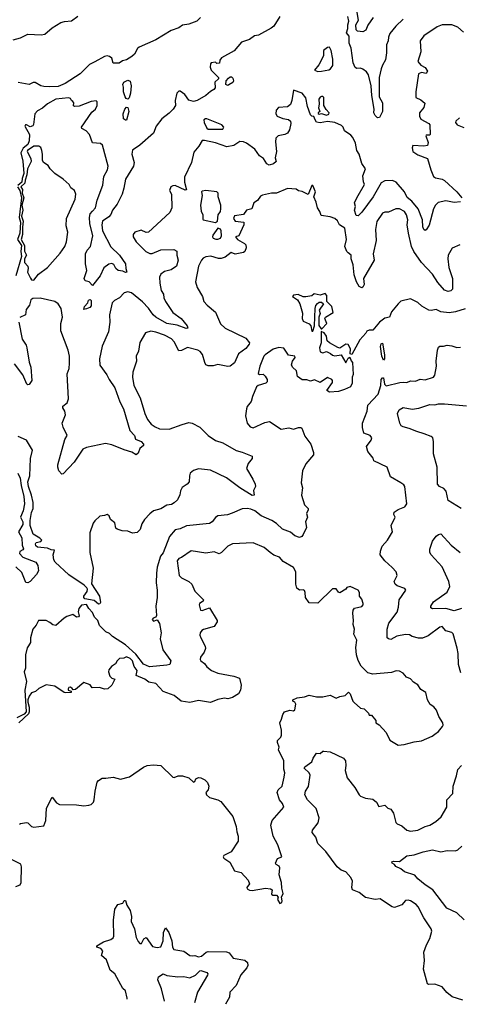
# Model space of a CAD drawing. Extents: x 1690054 to 1842981, y 782881 to 914114.
# Tile 24 of 256: x 1708048 to 1711656, y 790515 to 798598. Entities that reach past the tile are written whole.
import ezdxf

# ---------------------------------------------------------------- set-up
doc = ezdxf.new("R2010")
doc.units = 0

msp = doc.modelspace()

# ---------------------------------------------------------------- linework, layer by layer
at = {"layer": '0CON10XD'}
for points in [[(1707995, 798432.2), (1708055, 798449.2), (1708115, 798479.2), (1708225, 798473.3), (1708255, 798480), (1708315, 798530.8), (1708385, 798575.8), (1708415, 798584.2), (1708472.3, 798587.7), (1708525, 798628)], [(1709530.6, 798615), (1709501.8, 798585), (1709435, 798560.5), (1709385, 798552.5), (1709355, 798530.4), (1709290.9, 798509.1), (1709165, 798434), (1709028.1, 798371.9), (1709015, 798361.4), (1708989.7, 798315), (1708967.8, 798295), (1708925, 798268.5), (1708890.8, 798259.2), (1708865, 798240.2), (1708815, 798241.9), (1708803.2, 798283.2), (1708786.1, 798296.1), (1708765, 798300.8), (1708745, 798297.3), (1708663.3, 798253.3), (1708620.8, 798229.2), (1708545, 798154.2), (1708421.2, 798075), (1708365, 798050.9), (1708293.9, 798046.1), (1708245, 798049.8), (1708222.7, 798055), (1708175, 798083.4), (1708157.9, 798082.1), (1708125, 798066.6), (1708035, 798082.2)], [(1710181.9, 798625), (1710133.8, 798545), (1710112.4, 798527.6), (1710007.6, 798472.4), (1709976.2, 798465), (1709933.4, 798436.6), (1709868.8, 798415), (1709808.3, 798341.7), (1709703.6, 798286.4), (1709690, 798265), (1709688.3, 798241.7), (1709665, 798240), (1709655, 798250), (1709620, 798245), (1709613.3, 798235), (1709611.7, 798208.3)], [(1711196.3, 798603.7), (1711133.9, 798546.1), (1711085.8, 798485), (1711074.3, 798455), (1711072.5, 798425), (1711058.3, 798391.7), (1711059.3, 798325), (1711051.1, 798268.9), (1711025.1, 798224.9), (1711015, 798194.5), (1710999, 798125), (1710999.4, 797965), (1711025.2, 797915), (1711024.5, 797845.5), (1711000, 797795), (1710985, 797793.9), (1710965, 797811.9), (1710954.2, 797835), (1710955.9, 797865), (1710937, 797977), (1710931.5, 798055), (1710909.8, 798145), (1710895, 798170.2), (1710865, 798192.3), (1710845, 798199.5), (1710815, 798198.3), (1710802, 798205), (1710785.3, 798245), (1710767.4, 798365), (1710752.6, 798405), (1710752.8, 798462.8), (1710730.1, 798490.1), (1710742.3, 798525), (1710740.4, 798555), (1710750.3, 798585), (1710741.3, 798625)], [(1710949.1, 798615), (1710906.3, 798553.7), (1710887.9, 798512.1), (1710865, 798498.7), (1710820.8, 798505), (1710809.7, 798515), (1710806.2, 798555), (1710827.3, 798595), (1710814.5, 798675)], [(1711689.5, 798495), (1711645, 798537.5), (1711595, 798555.6), (1711515, 798555.6), (1711475, 798540), (1711363.8, 798466.2), (1711334.4, 798425), (1711338.9, 798335), (1711316, 798255), (1711341.4, 798225), (1711376.2, 798206.2), (1711395.2, 798175), (1711385, 798157.9), (1711345, 798163.6), (1711321.4, 798155), (1711298.9, 798005), (1711298.3, 797958.3), (1711341.1, 797941.1), (1711372.7, 797912.7), (1711365, 797876.7), (1711328.6, 797835), (1711328.6, 797805), (1711340.7, 797780.7), (1711405, 797746.7), (1711414.2, 797735), (1711416, 797655), (1711415, 797650), (1711385, 797650), (1711382.5, 797645), (1711400.7, 797590.7), (1711393.9, 797566.1), (1711365, 797560), (1711275, 797566.5), (1711267.8, 797545), (1711275, 797516.7), (1711315, 797490), (1711395, 797457.5), (1711420.9, 797365), (1711445, 797310), (1711459.5, 797299.5), (1711515, 797288.2), (1711535, 797276.9), (1711636.1, 797186.1), (1711677.1, 797135)], [(1710495, 798172.7), (1710525, 798174.6), (1710585, 798185.6), (1710600, 798195), (1710617.4, 798222.6), (1710617.5, 798275), (1710604.3, 798345), (1710591.7, 798371.7), (1710575, 798370), (1710542, 798345), (1710541.2, 798305), (1710531.1, 798278.9), (1710503.1, 798226.9), (1710467.5, 798185), (1710495, 798172.7)], [(1709611.7, 798208.3), (1709620, 798185), (1709680, 798125), (1709678.3, 798111.7), (1709650, 798085), (1709651.7, 798038.3), (1709642.5, 798025), (1709615, 798010), (1709575.3, 797974.7), (1709505, 797934.6), (1709475, 797926.7), (1709437, 797937), (1709403.3, 797985), (1709365, 798012.5), (1709355, 798012.5), (1709337.5, 797995), (1709322.9, 797935), (1709325.6, 797895), (1709306.7, 797865), (1709275, 797831.9), (1709214, 797785), (1709169.2, 797725), (1709145, 797666.7), (1709035, 797567.8), (1708975, 797528), (1708968.6, 797495), (1708986.2, 797425), (1708981.3, 797395), (1708915, 797289.4), (1708903.9, 797215), (1708888.8, 797165), (1708849.1, 797085), (1708810, 797035), (1708795, 796998.2), (1708780.4, 796979.6), (1708727.2, 796945), (1708720.7, 796915), (1708726.8, 796865), (1708794.7, 796734.6), (1708866.5, 796665), (1708917.5, 796595), (1708919.4, 796555), (1708928.1, 796525), (1708915, 796522.1), (1708895, 796534.7), (1708855, 796539), (1708837.8, 796555), (1708819.5, 796589.5), (1708804.4, 796595.6), (1708778.9, 796591.1), (1708738.9, 796561.1), (1708708.9, 796495), (1708645, 796417.5), (1708617.4, 796447.4), (1708584, 796455), (1708575.7, 796475), (1708599.7, 796540.3), (1708587.7, 796595), (1708588.5, 796675), (1708601.8, 796705), (1708627.9, 796735), (1708648.6, 796825), (1708623.5, 796925), (1708621.3, 796975), (1708627.2, 797005), (1708645, 797026.5), (1708669.7, 797055), (1708684.3, 797115.7), (1708730.2, 797239.8), (1708739.5, 797310.5), (1708768.9, 797365), (1708774.4, 797395.6), (1708727.3, 797567.3), (1708711.2, 797581.2), (1708645, 797586.2), (1708620, 797655), (1708594.2, 797685), (1708558.8, 797705), (1708554, 797715), (1708640.7, 797839.3), (1708669.2, 797865), (1708684, 797895), (1708683.3, 797925), (1708675, 797933.3), (1708635, 797925.6), (1708535, 797888.9), (1708497, 797887), (1708490.7, 797890.7), (1708492.5, 797915), (1708485, 797927.5), (1708473.6, 797933.6), (1708465, 797950), (1708447.7, 797957.7), (1708345.3, 797945.3), (1708275, 797906.5), (1708235, 797872.7), (1708195, 797851), (1708171.7, 797825), (1708161.4, 797738.6), (1708155, 797726.2), (1708135, 797719.4), (1708104.5, 797735.5), (1708095, 797734.7), (1708090, 797725), (1708129, 797655), (1708125.8, 797605), (1708115.4, 797574.6), (1708077.4, 797542.6), (1708058.6, 797505), (1708075, 797437.5), (1708082, 797335), (1708067.5, 797295), (1708064.7, 797265), (1708033.2, 797236.8)], [(1709755, 798057.5), (1709740, 798065), (1709743, 798097), (1709760.7, 798119.3), (1709775, 798130), (1709785, 798130), (1709797, 798117), (1709803.3, 798095), (1709797.7, 798082.3), (1709765, 798062.5), (1709755, 798057.5)], [(1708935, 797945.7), (1708922, 797952), (1708914.4, 797965), (1708900.6, 798005), (1708900.7, 798045), (1708893.8, 798065), (1708902.4, 798085), (1708935, 798101.1), (1708953.9, 798093.9), (1708962.6, 798055), (1708957.8, 797995), (1708945, 797955.8), (1708935, 797945.7)], [(1711665, 797102), (1711615, 797097.1), (1711545, 797111.8), (1711482.6, 797097.4), (1711460.8, 797075), (1711445, 797046.7), (1711408.3, 796911.7), (1711385, 796872), (1711375, 796868.8), (1711365, 796876.2), (1711357.6, 796897.6), (1711353.2, 796955), (1711316.9, 797046.9), (1711265, 797108.2), (1711229.1, 797139.1), (1711205, 797183.8), (1711136.4, 797265), (1711107.3, 797277.3), (1711045, 797276.6), (1711015, 797258.5), (1710949.7, 797145), (1710855, 797016.9), (1710825, 796989.2), (1710810, 796990), (1710795.3, 797035), (1710804.6, 797065), (1710796, 797095), (1710813.7, 797136.3), (1710877.1, 797245), (1710868.5, 797268.5), (1710864.6, 797315.4), (1710885.3, 797375), (1710856.9, 797416.9), (1710833.8, 797495), (1710815, 797523.3), (1710802.9, 797585), (1710781.7, 797631.7), (1710765, 797650), (1710714.6, 797684.6), (1710703.8, 797715), (1710689.3, 797729.3), (1710635, 797755.6), (1710575, 797763.3), (1710515, 797751.5), (1710485, 797757.5), (1710472, 797775), (1710463.3, 797803.3), (1710445, 797806.2), (1710435, 797816.2), (1710409.6, 797885), (1710395, 797956.9), (1710365, 797994), (1710295, 798020), (1710281.8, 797935), (1710269.2, 797900.8), (1710245, 797883.4), (1710172.3, 797877.7), (1710153.4, 797855), (1710150.5, 797825), (1710161.2, 797805), (1710207.7, 797787.7), (1710255, 797780), (1710270.8, 797765), (1710273.3, 797745), (1710262.7, 797695), (1710245, 797666.2), (1710225, 797655.3), (1710170, 797645), (1710150.5, 797625), (1710147.3, 797595), (1710156.3, 797516.3), (1710144.6, 797465), (1710152.2, 797435), (1710130.6, 797415), (1710095, 797405.4), (1710075, 797415.6), (1710049.2, 797459.2), (1710015, 797480), (1709976.4, 797536.4), (1709910, 797585), (1709885.4, 797595.4), (1709855, 797599.4), (1709805, 797565.6), (1709746.8, 797553.2), (1709655, 797588), (1709565, 797607.1), (1709545, 797605.8), (1709518.7, 797561.3), (1709478.3, 797511.7), (1709459.2, 797425), (1709400.8, 797305), (1709400.6, 797265), (1709417.1, 797202.9), (1709405, 797199.2), (1709325, 797235.9), (1709305, 797235.4), (1709289.5, 797225), (1709277.9, 797195), (1709294.4, 797165), (1709295.7, 797055), (1709278.8, 797015), (1709105, 796854.2), (1709085, 796850.8), (1709045, 796871.1), (1708992.2, 796855), (1708980.4, 796835), (1708978.5, 796815), (1709003.5, 796775)], [(1710565, 797813.8), (1710585, 797822.5), (1710586.7, 797835), (1710562, 797862), (1710543.3, 797895), (1710545, 797960), (1710537, 797967), (1710525, 797966.7), (1710515, 797963.3), (1710502.5, 797945), (1710506.7, 797905), (1710500, 797875), (1710510, 797845), (1710497.5, 797835), (1710498.3, 797828.3), (1710505, 797823.8), (1710525, 797827.5), (1710565, 797813.8)], [(1708915, 797772.5), (1708900, 797785), (1708896, 797825), (1708911.4, 797865), (1708925, 797879.2), (1708935, 797876.2), (1708943.4, 797845), (1708925, 797774.4), (1708915, 797772.5)], [(1709595, 797700), (1709715, 797700.8), (1709722.2, 797715), (1709707.5, 797735), (1709585, 797783.1), (1709573.8, 797785), (1709559.5, 797775), (1709560.6, 797755), (1709585, 797706.7), (1709595, 797700)], [(1711658.6, 797791.4), (1711627.1, 797765), (1711623.3, 797755), (1711638.5, 797735), (1711692.1, 797712.1)], [(1708165, 796460), (1708200.9, 796509.1), (1708276.3, 796563.7), (1708378.9, 796681.1), (1708418.1, 796735), (1708430.9, 796775), (1708443.3, 796855), (1708429.5, 796905), (1708431.4, 796965), (1708504.4, 797125), (1708509.4, 797165), (1708496.8, 797196.8), (1708468.3, 797218.3), (1708453.3, 797245), (1708405, 797288), (1708336.7, 797335), (1708297.5, 797375), (1708281.7, 797401.7), (1708242.5, 797425), (1708233.8, 797445), (1708236, 797495), (1708230, 797525), (1708220.3, 797550.3), (1708205, 797560.8), (1708165, 797560.6), (1708110.7, 797525), (1708109, 797515), (1708138.3, 797458.3), (1708141.6, 797435), (1708111.6, 797375), (1708106.6, 797325), (1708091.5, 797281.5), (1708090.3, 797255), (1708058.3, 797225), (1708071.5, 797205), (1708068.8, 797175), (1708080.6, 797135), (1708066.7, 797075), (1708072.8, 797035), (1708062.2, 796985), (1708076.3, 796945), (1708069.7, 796895), (1708071, 796835), (1708058.8, 796795), (1708087.3, 796745), (1708086.7, 796696.7), (1708105.1, 796665), (1708087.8, 796635), (1708086, 796606), (1708116, 796575), (1708118.6, 796555), (1708112.6, 796525), (1708136, 796476), (1708145, 796461.9), (1708165, 796460)], [(1710745, 796685.3), (1710732.6, 796695), (1710716.4, 796735), (1710729.6, 796795), (1710716.9, 796886.9), (1710673.7, 796913.7), (1710655, 796946.7), (1710635, 796966.7), (1710595, 796980), (1710521.2, 796991.2), (1710511.9, 797025), (1710491.2, 797055), (1710481.1, 797101.1), (1710460.6, 797145), (1710475.6, 797185), (1710455, 797237.5), (1710445, 797237.5), (1710415, 797163.3), (1710365, 797186.7), (1710335, 797192.5), (1710317, 797207), (1710245, 797213.3), (1710155, 797173.3), (1710113.6, 797173.6), (1710041.2, 797158.8), (1710025, 797150), (1709998.6, 797115), (1709970.8, 797095), (1709953.3, 797046.7), (1709910, 797035), (1709885, 797000), (1709812.1, 796987.9), (1709803.6, 796965), (1709815, 796945.6), (1709887.5, 796935), (1709887.5, 796915), (1709847.5, 796825), (1709820, 796815), (1709835, 796793.8), (1709892.3, 796762.3), (1709905, 796750), (1709906.4, 796726.4), (1709896.2, 796695), (1709885, 796686.7), (1709815, 796672.5), (1709783, 796687), (1709735, 796650), (1709701.7, 796638.3), (1709678.3, 796638.3), (1709616.7, 796656.7), (1709575, 796652.5), (1709555, 796640), (1709541.2, 796625), (1709516, 796575), (1709491.4, 796445), (1709505, 796400), (1709548.6, 796325), (1709559.2, 796285), (1709586.2, 796255), (1709655, 796198), (1709695, 796100.6), (1709735, 796067.1), (1709902.5, 795985), (1709933.8, 795945), (1709932.5, 795935), (1709905, 795900), (1709844.2, 795855), (1709809.5, 795780.5), (1709775, 795754.2), (1709755, 795750.8), (1709675, 795768.5), (1709635, 795755.7), (1709595, 795755.8), (1709575, 795764), (1709568.6, 795785), (1709549.4, 795849.4), (1709528.6, 795875), (1709510, 795885), (1709425, 795907.3), (1709375, 795881.4), (1709355, 795880.8), (1709314.6, 795954.6), (1709295, 795978.1), (1709235, 796009.4), (1709165, 796032.9), (1709125, 796040.8), (1709081.2, 796028.8), (1709035, 795947.5), (1709022.7, 795877.3), (1709004.2, 795835), (1709005.9, 795795.9), (1708976.4, 795703.6), (1708973.3, 795665), (1708984.4, 795595), (1709037.8, 795495), (1709073.6, 795365), (1709095.6, 795315), (1709127.4, 795277.4), (1709159.2, 795255), (1709195, 795239.6), (1709275, 795236.5), (1709382.5, 795275), (1709435, 795291.2), (1709463.3, 795285), (1709525, 795253.1), (1709595, 795184.4), (1709654.2, 795144.2), (1709714.6, 795124.6), (1709825, 795061.5), (1709875, 795049.1), (1709955.6, 795015.6), (1709955.8, 794995), (1709922.9, 794955), (1709909.5, 794915), (1709961.4, 794825), (1709980.8, 794785), (1709983.6, 794766.4), (1709966.4, 794733.6), (1709972.5, 794695), (1709955, 794691.9), (1709855, 794756), (1709746.2, 794836.2), (1709615, 794899.4), (1709515, 794911.4), (1709475, 794897.8), (1709448.1, 794875), (1709440.5, 794855), (1709440, 794805), (1709421.4, 794785), (1709380.8, 794759.2), (1709368.2, 794731.8), (1709361.3, 794698.7), (1709342.7, 794657.3), (1709315, 794630.8), (1709295, 794618), (1709255, 794614), (1709205, 794581.9), (1709145, 794565.7), (1709115, 794541.9), (1709072.9, 794495), (1709051.3, 794458.7), (1709036.4, 794413.6), (1709011.7, 794388.3), (1708975, 794383.8), (1708935, 794398.6), (1708888.1, 794401.9), (1708848.8, 794415), (1708836.7, 794425), (1708828.3, 794468.3), (1708792.5, 794495), (1708782.5, 794525), (1708766.4, 794536.4), (1708745, 794527.5), (1708705, 794523.3), (1708663.8, 794485), (1708650, 794465), (1708623.3, 794385), (1708624.5, 794225), (1708651.9, 794095), (1708635.9, 793965.9), (1708703.8, 793865), (1708710, 793815), (1708705, 793803.8), (1708695, 793801.2), (1708658.9, 793828.9), (1708582.5, 793845), (1708573.8, 793855), (1708574.8, 793865.2), (1708600.8, 793905), (1708603.1, 793923.1), (1708597.8, 793935), (1708576.7, 793956.7), (1708451, 794041), (1708340, 794145), (1708329.3, 794165), (1708323.5, 794205), (1708333.3, 794243.3), (1708305, 794245.5), (1708275, 794259.5), (1708195, 794267.5), (1708179.5, 794279.5), (1708176.5, 794295), (1708182.3, 794307.7), (1708222.5, 794315), (1708230, 794325), (1708213, 794343), (1708158.8, 794375), (1708134.5, 794445), (1708134, 794486), (1708145, 794552.5), (1708157.1, 794585), (1708159.6, 794635), (1708146, 794696), (1708120.9, 794765), (1708115.6, 794805), (1708132, 794855), (1708137.5, 794995), (1708153.3, 795065), (1708105, 795147.5), (1708035, 795177.5)], [(1708029.4, 797225), (1708047.9, 797195), (1708062.1, 797135), (1708044.8, 796975), (1708055.3, 796935.3), (1708048.6, 796845), (1708030.9, 796795), (1708061.7, 796745), (1708057.9, 796695), (1708063.3, 796655), (1708015.6, 796495)], [(1709655, 796933.3), (1709670, 796945), (1709677.5, 796995), (1709696.2, 797023.8), (1709700, 797045), (1709700, 797075), (1709676.7, 797145), (1709676.2, 797175), (1709665, 797185.6), (1709575, 797195.3), (1709545, 797190), (1709540, 797185), (1709544.8, 797155), (1709530.8, 797075), (1709536.8, 797026.8), (1709552.2, 796995), (1709550, 796960), (1709554, 796954), (1709655, 796933.3)], [(1711659.5, 796750.5), (1711597.6, 796722.4), (1711563.5, 796665), (1711560.8, 796635), (1711568.8, 796565), (1711600.6, 796475), (1711601.2, 796385), (1711585, 796372.5), (1711565, 796367.5), (1711535, 796379.2), (1711479.5, 796439.5), (1711435, 796508.6), (1711344.3, 796605), (1711282.9, 796695), (1711263.8, 796735), (1711238.2, 796845), (1711228.6, 796915), (1711233.3, 796955), (1711221.9, 796995), (1711205.6, 797025), (1711165, 797046.7), (1711135, 797046.7), (1711075, 797018.6), (1711045, 797017.5), (1711025, 797010), (1710978.3, 796941.7), (1710968, 796875), (1710974.4, 796785), (1710947.7, 796675), (1710956.4, 796625), (1710870.7, 796475), (1710875.8, 796424.2), (1710865, 796403.3), (1710855, 796397.5), (1710835, 796406.7), (1710811.4, 796445), (1710792.1, 796505), (1710785.4, 796584.6), (1710769.1, 796635), (1710768.8, 796665), (1710745, 796685.3)], [(1709675, 796795.7), (1709695, 796804.2), (1709704.2, 796825), (1709702, 796865), (1709695, 796880), (1709673.6, 796886.4), (1709631.7, 796828.3), (1709630, 796815), (1709636.7, 796805), (1709657, 796797), (1709675, 796795.7)], [(1709003.5, 796775), (1709084.3, 796695), (1709115, 796680), (1709135, 796680), (1709205, 796710), (1709313, 796713), (1709337, 796697), (1709336.7, 796665), (1709348, 796625), (1709333.8, 796575), (1709291.1, 796545), (1709235, 796531.8), (1709205, 796508.9), (1709196.4, 796485), (1709198.2, 796435), (1709210, 796375), (1709227.1, 796345), (1709231.4, 796315), (1709245.8, 796285), (1709305, 796194.2), (1709371.9, 796145), (1709422.5, 796085), (1709428.8, 796065), (1709415, 796061.9), (1709340.6, 796090.6), (1709255, 796104.2), (1709165, 796157.2), (1709144, 796175), (1709105, 796229.6), (1709055, 796282), (1708965.4, 796355.4), (1708935, 796364.2), (1708905, 796355.7), (1708866, 796315), (1708825, 796294.4), (1708806.7, 796275), (1708785.6, 796175), (1708788.9, 796115), (1708777.5, 796035), (1708725, 795917.5), (1708702.5, 795815), (1708705, 795761.2), (1708764, 795684), (1708782.1, 795645), (1708827.4, 795577.4), (1708870.8, 795460.8), (1708900.4, 795405), (1708952.5, 795225), (1708988.8, 795185), (1708997.5, 795155), (1709045.7, 795135), (1709064.3, 795115), (1709065, 795103.3), (1709032.7, 795077.3), (1709019.7, 795040.3), (1709005, 795026.7), (1708968.1, 795048.1), (1708904, 795066), (1708805, 795107.1), (1708751.7, 795118.3), (1708595, 795087.3), (1708565, 795071.5), (1708494.3, 794965), (1708405, 794870), (1708395, 794867.5), (1708369.1, 794895), (1708360, 794925), (1708361.8, 794945), (1708417.9, 795152.1), (1708438, 795185), (1708404.1, 795254.1), (1708396.7, 795285), (1708423.3, 795355), (1708417.5, 795385), (1708401.2, 795411.2), (1708402, 795425), (1708437.3, 795452.7), (1708448.8, 795485), (1708438.5, 795691.5), (1708453.7, 795735), (1708457.4, 795777.4), (1708456.2, 795835), (1708444.4, 795885.6), (1708384.4, 796045), (1708385.6, 796105), (1708400, 796155), (1708388.3, 796228.3), (1708362.5, 796265), (1708335, 796283.8), (1708215, 796312.9), (1708155, 796310.8), (1708140.5, 796299.5), (1708128.9, 796255), (1708101.9, 796218.1), (1708095.5, 796175), (1708047.7, 796152.3)], [(1710455, 796040), (1710466.7, 796085), (1710473.9, 796226.1), (1710478.3, 796251.7), (1710491.7, 796268.3), (1710505, 796280), (1710525, 796280), (1710540, 796265), (1710506.7, 796215), (1710513.3, 796185), (1710502.5, 796155), (1710503, 796087), (1710521.7, 796061.7), (1710528.3, 796061.7), (1710567.5, 796105), (1710552.5, 796145), (1710557.5, 796155), (1710620, 796195), (1710610, 796245), (1710570, 796285), (1710570, 796335), (1710555, 796350), (1710515, 796336.7), (1710465, 796347.5), (1710445, 796332.5), (1710395, 796322.5), (1710375, 796322.5), (1710333, 796343), (1710295, 796336.7), (1710287.5, 796325), (1710327.9, 796297.9), (1710346.9, 796266.9), (1710368.3, 796188.3), (1710365.9, 796145.9), (1710374.2, 796124.2), (1710425, 796102.5), (1710436.7, 796085), (1710445, 796042.5), (1710455, 796040)], [(1708575, 796220), (1708580, 796245), (1708605.8, 796274.2), (1708613.8, 796295), (1708625, 796302.2), (1708635, 796292.5), (1708635, 796250), (1708623.6, 796236.4), (1708595, 796223.8), (1708575, 796220)], [(1711705, 796224.5), (1711625, 796200), (1711571.5, 796191.5), (1711505, 796200), (1711465, 796217.9), (1711425, 796210), (1711405, 796212.5), (1711347.8, 796247.8), (1711315, 796276.7), (1711256.4, 796306.4), (1711175, 796286.7), (1711154, 796265), (1711099.5, 796200.5), (1711082.5, 796155), (1711045, 796146.7), (1711000, 796115), (1710945, 796050), (1710915, 796048.8), (1710898.3, 796041.7), (1710890, 796025), (1710839.1, 795970.9), (1710775, 795850), (1710760, 795855), (1710762.5, 795895), (1710745, 795932.5), (1710725, 795933.3), (1710675, 795902.5), (1710658.3, 795908.3), (1710590, 795945), (1710571.7, 795961.7), (1710565, 796000), (1710546.4, 796026.4), (1710521.7, 796038.3), (1710523.3, 795945), (1710508.8, 795905), (1710515, 795871.2), (1710535, 795863.8), (1710565, 795873.3), (1710598.3, 795858.3), (1710615, 795843.3), (1710635, 795838.8), (1710687, 795847), (1710725, 795780), (1710745, 795820), (1710758.3, 795828.3), (1710768.3, 795798.3), (1710780, 795785), (1710783.8, 795685), (1710776.7, 795665), (1710776.1, 795613.9), (1710762.5, 795585), (1710715, 795562.5), (1710665, 795546), (1710589.3, 795539.3), (1710570, 795555), (1710615, 795620), (1710616.4, 795636.4), (1710610, 795645), (1710575, 795660), (1710515, 795620), (1710467, 795643), (1710435, 795631.2), (1710405, 795642.5), (1710365, 795642.5), (1710328.8, 795668.8), (1710319.5, 795715), (1710286, 795745), (1710278.6, 795765), (1710285.7, 795794.3), (1710309.4, 795825), (1710307.1, 795835), (1710255, 795843.8), (1710215, 795901.1), (1710175, 795906.8), (1710127.3, 795892.7), (1710062, 795848), (1710051.8, 795835), (1710020, 795755), (1710006.4, 795695), (1710015, 795685.5), (1710045, 795687.5), (1710062.6, 795672.6), (1710079.2, 795645), (1710078, 795625), (1710066.7, 795613.3), (1710005, 795595.5), (1709991.9, 795585), (1709957.5, 795505), (1709948.8, 795465), (1709915.9, 795424.1), (1709908, 795405), (1709900.8, 795345), (1709914.2, 795285), (1709938.8, 795255), (1709965, 795248.1), (1710059.1, 795290.9), (1710098.8, 795298.8), (1710195, 795237.1), (1710257.3, 795247.3), (1710295, 795235.8), (1710335, 795251.2), (1710355, 795251.2), (1710364.2, 795244.2), (1710389.2, 795179.2), (1710437.1, 795115), (1710460, 795045), (1710460, 795025), (1710397, 794953), (1710369.6, 794895), (1710358.8, 794795), (1710368.2, 794755), (1710361.1, 794695), (1710386, 794616), (1710414.4, 794585), (1710416.5, 794575), (1710400.4, 794545), (1710410.9, 794515), (1710393.6, 794475), (1710400.9, 794429.1), (1710375, 794372.5), (1710362.5, 794355), (1710345, 794347.5), (1710305, 794360), (1710270.7, 794390.7), (1710203.8, 794415), (1710155, 794461.9), (1710116, 794486), (1710030.8, 794525), (1709978.8, 794565), (1709945, 794580), (1709915, 794585.4), (1709875, 794582.5), (1709792.6, 794547.4), (1709752.7, 794532.7), (1709674.4, 794525.6), (1709655, 794511.2), (1709628, 794475), (1709605, 794461.9), (1709417.6, 794442.4), (1709365, 794418.9), (1709325, 794409.5), (1709277.1, 794355), (1709225, 794221.2), (1709204.5, 794195.5), (1709176, 794104), (1709169.7, 794055), (1709167.6, 793975), (1709177.2, 793915), (1709177.1, 793855), (1709166.4, 793785), (1709171.7, 793708.3), (1709166.4, 793693.6), (1709143.3, 793685), (1709134, 793675), (1709145, 793660), (1709175, 793672.5), (1709195, 793642.5), (1709208, 793565), (1709201.2, 793515), (1709221.9, 793425), (1709288.6, 793335), (1709281.2, 793305), (1709255, 793299.4)], [(1708040.4, 796115), (1708068.5, 795975), (1708101.1, 795925), (1708107.6, 795905), (1708126.8, 795786.8), (1708139.6, 795745), (1708146.9, 795635), (1708125, 795602.6), (1708115, 795600.5), (1708106.9, 795606.9), (1708075, 795682.5), (1708005, 795772)], [(1711035, 795802.5), (1711020, 795835), (1711008.8, 795915), (1711015, 795937.5), (1711025, 795942.5), (1711041.7, 795848.3), (1711041.2, 795815), (1711035, 795802.5)], [(1711667.7, 793237.7), (1711648.2, 793305), (1711647.3, 793395), (1711637.6, 793437.6), (1711605, 793556.2), (1711595, 793568), (1711545, 793581.4), (1711515, 793616), (1711495, 793610), (1711399.3, 793540.7), (1711355, 793521.9), (1711321.3, 793521.3), (1711270, 793535), (1711248, 793548), (1711215, 793551.4), (1711142, 793538), (1711095, 793510), (1711074.3, 793514.3), (1711064.3, 793524.3), (1711063.3, 793595), (1711077.2, 793642.8), (1711144.6, 793735), (1711157.5, 793775), (1711161.9, 793835), (1711218, 793915), (1711209.2, 793929.2), (1711145, 793951.6), (1711129.5, 793965), (1711122.2, 793985), (1711146.2, 794035), (1711137.5, 794065), (1711105, 794101.8), (1711043.3, 794155), (1711007.5, 794205), (1711009.2, 794235), (1711023.1, 794275), (1711065.5, 794325), (1711108.1, 794395), (1711097.1, 794445), (1711128.8, 794515), (1711117.5, 794535), (1711122.5, 794555), (1711153, 794577), (1711209.5, 794600.5), (1711225.7, 794624.3), (1711207.5, 794765), (1711199.5, 794779.5), (1711177.3, 794797.3), (1711090, 794845), (1711063.9, 794923.9), (1710955, 794977.5), (1710948.8, 794998.8), (1710904.3, 795054.3), (1710893.3, 795095), (1710933.6, 795146.4), (1710936.7, 795165), (1710923.3, 795185), (1710873.3, 795205), (1710861.4, 795251.4), (1710861.1, 795285), (1710899.2, 795385), (1710904, 795435), (1710989.2, 795525), (1711011.9, 795595), (1711015.8, 795644.2), (1711025, 795657.5), (1711035, 795657.5), (1711040.6, 795605), (1711055, 795593.3), (1711168.9, 795618.9), (1711195, 795623.9), (1711225, 795620), (1711255, 795632.5), (1711295, 795630.4), (1711335, 795647.3), (1711375, 795642.8), (1711445, 795663.1), (1711455, 795678.8), (1711467.4, 795755), (1711465.2, 795795), (1711477.2, 795885), (1711485, 795910.5), (1711495, 795919.2), (1711525, 795917.8), (1711555, 795925.2), (1711595, 795921.2), (1711635, 795906.1), (1711665, 795909.6)], [(1711671.2, 794585), (1711565, 794652.5), (1711548.8, 794728.8), (1711529.7, 794749.7), (1711492.3, 794765), (1711478.2, 794785), (1711473.7, 794925), (1711443.3, 795035), (1711445.4, 795135.4), (1711437.5, 795165), (1711425, 795175.6), (1711368.7, 795198.7), (1711306.6, 795216.6), (1711245, 795243.6), (1711195, 795255.7), (1711178.8, 795265), (1711167.5, 795285), (1711147.5, 795365), (1711163.6, 795396.4), (1711195, 795413.8), (1711270.3, 795399.7), (1711325, 795409.4), (1711415, 795438.1), (1711455, 795435.6), (1711485, 795444.6), (1711535, 795444.6), (1711715, 795427.8)], [(1708033.5, 794875), (1708051.2, 794835), (1708059.2, 794775), (1708082.4, 794685), (1708088.3, 794625), (1708077.6, 794565), (1708054.2, 794515), (1708072.5, 794475), (1708072.9, 794455), (1708036.8, 794395), (1708065.2, 794345), (1708069, 794285), (1708079.5, 794255), (1708073.9, 794245), (1708048.7, 794231.3), (1708045, 794216.7), (1708074.8, 794184.8), (1708180.8, 794145), (1708197.2, 794117.2), (1708203.1, 794075), (1708186.5, 794045), (1708134.4, 793985.6), (1708115, 793975.3), (1708097.7, 793977.7), (1708065, 794060.4), (1708016.9, 794106.9)], [(1711675, 793764.4), (1711615, 793744.6), (1711545, 793765.4), (1711435, 793761.9), (1711421.1, 793771.1), (1711421.9, 793785), (1711445, 793819.2), (1711555, 793897.8), (1711577.5, 793945), (1711569.1, 793985), (1711515.7, 794105.7), (1711425, 794204.6), (1711415, 794224.3), (1711415, 794251.2), (1711435, 794317.5), (1711465, 794358), (1711485, 794373.3), (1711505, 794376.7), (1711589.2, 794285), (1711662.5, 794225)], [(1708045, 791994), (1708055, 792000), (1708105, 792008.6), (1708115.5, 792005.5), (1708145, 791975.8), (1708165, 791970), (1708245, 791980), (1708262.2, 792025), (1708267.5, 792125), (1708315, 792216.7), (1708350, 792170), (1708375, 792154.5), (1708515, 792153.4), (1708575, 792145.6), (1708615, 792148.8), (1708635, 792156.8), (1708652.4, 792175), (1708659.7, 792195), (1708666.2, 792265), (1708685, 792340), (1708695, 792353.3), (1708725, 792371.2), (1708755, 792371.2), (1708815, 792378.9), (1708875, 792362.9), (1708948.6, 792381.4), (1709065, 792463.3), (1709095, 792475.7), (1709145, 792480.8), (1709206, 792476), (1709305, 792380), (1709315, 792378), (1709348.3, 792391.7), (1709385, 792390), (1709435, 792374.2), (1709475, 792340), (1709485, 792343.3), (1709494.3, 792365), (1709515, 792377.5), (1709535, 792375.3), (1709567.5, 792357.5), (1709589.7, 792335), (1709599.6, 792305), (1709595, 792277.1), (1709575.8, 792255), (1709580.8, 792235), (1709605, 792213.3), (1709675, 792193.1), (1709699, 792179), (1709796.3, 792056.3), (1709825, 791975.8), (1709830.1, 791930.1), (1709842, 791895), (1709840.8, 791855), (1709783.8, 791766.2), (1709724.5, 791735.5), (1709717.5, 791725), (1709722.5, 791715), (1709772.7, 791682.7), (1709811.9, 791611.9), (1709866.9, 791596.9), (1709924.3, 791534.3), (1709934, 791505), (1709913.3, 791475), (1709915, 791462.5), (1709932.9, 791452.9), (1709955, 791450.8), (1710065, 791468.8), (1710105, 791462.5), (1710120, 791455), (1710115, 791420), (1710125, 791410), (1710155, 791410), (1710170, 791395), (1710162.5, 791375), (1710181.7, 791341.7), (1710198.3, 791351.7), (1710202.5, 791365), (1710197.5, 791395), (1710210, 791425), (1710198.3, 791468.3), (1710196.2, 791515), (1710178.3, 791578.3), (1710183.8, 791635), (1710178, 791648), (1710152.3, 791662.3), (1710146.7, 791675), (1710165, 791712.5), (1710200, 791725), (1710167.1, 791825), (1710129.4, 791895), (1710110, 791985), (1710118.9, 792025), (1710215.7, 792134.3), (1710205, 792164.3), (1710179.5, 792195), (1710161.4, 792255), (1710170, 792275), (1710201.1, 792305), (1710219.7, 792379.7), (1710224, 792415), (1710216, 792445), (1710216.7, 792515), (1710172.5, 792605), (1710177.5, 792625), (1710163.3, 792665), (1710165, 792680), (1710190.7, 792709.3), (1710196.7, 792725), (1710196.1, 792766.1), (1710182.5, 792825), (1710197.5, 792855), (1710206.7, 792895), (1710222.5, 792915), (1710265, 792928.8), (1710295, 792923.3), (1710305, 792933.3), (1710315, 792980), (1710306.7, 792996.7), (1710290, 793005), (1710290, 793015), (1710325, 793032.5), (1710385, 793040), (1710425, 793052.5), (1710485, 793040), (1710535, 793040), (1710595, 793053.3), (1710645, 793028.6), (1710675, 793042), (1710719.1, 793050.9), (1710747, 793077), (1710760, 793065), (1710781.2, 793005), (1710791.7, 792991.7), (1710845, 792947.5), (1710875, 792940), (1710910, 792905), (1710915, 792890), (1710935, 792890), (1710970, 792845), (1710970, 792825), (1710999.3, 792809.3), (1711055.5, 792745.5), (1711085, 792683.3), (1711153.6, 792643.6), (1711203, 792647), (1711285, 792671.2), (1711345, 792678), (1711434.2, 792715.8), (1711455, 792733.8), (1711483.9, 792756.1), (1711517.5, 792795), (1711523, 792807), (1711520, 792825), (1711488.8, 792878.8), (1711468.7, 792928.7), (1711447.2, 792957.2), (1711417.6, 792977.6), (1711395.6, 793015), (1711380, 793075), (1711338.8, 793098.8), (1711316.7, 793136.7), (1711278.7, 793158.7), (1711255, 793186), (1711221.7, 793201.7), (1711195.8, 793235), (1711165, 793250.4), (1711136.8, 793253.2), (1711100.7, 793239.3), (1710945, 793225.8), (1710905, 793236), (1710850.3, 793290.3), (1710826.7, 793336.7), (1710813.1, 793385), (1710807.5, 793445), (1710814.2, 793505), (1710790.6, 793555), (1710796, 793595), (1710784.2, 793634.2), (1710787.5, 793665), (1710782, 793725), (1710785, 793750), (1710795, 793767.5), (1710855, 793781.2), (1710866.7, 793795), (1710866.7, 793805), (1710855, 793842.5), (1710836.7, 793865), (1710836.7, 793895), (1710826.2, 793915), (1710760, 793945), (1710733.9, 793936.1), (1710725, 793922.5), (1710675, 793893.3), (1710665, 793897.5), (1710646.1, 793926.1), (1710615, 793926.7), (1710495, 793807.5), (1710425, 793812), (1710394.4, 793855), (1710391.9, 793895), (1710385, 793911.2), (1710375, 793918.8), (1710344.2, 793914.2), (1710322.6, 793932.6), (1710314.6, 793965), (1710313.2, 794065), (1710295, 794100.6), (1710210.9, 794150.9), (1710179.2, 794185), (1710135, 794201.8), (1710103.2, 794223.2), (1710054.2, 794265), (1709965, 794304.3), (1709794.6, 794295.4), (1709755, 794275.8), (1709705, 794224.3), (1709685, 794214.2), (1709645, 794229.2), (1709575, 794218.6), (1709455, 794238.8), (1709375, 794183.3), (1709352.9, 794175), (1709340, 794155), (1709356.2, 794035), (1709376.7, 794015), (1709435.5, 793985.5), (1709462, 793965), (1709485.7, 793905.7), (1709556.7, 793835), (1709552.5, 793825), (1709524, 793806), (1709520, 793795), (1709530.7, 793750.7), (1709545, 793747.5), (1709605, 793770), (1709667.5, 793665), (1709667.5, 793655), (1709645, 793616.7), (1709557.3, 793592.7), (1709543.3, 793585), (1709530, 793565), (1709526.7, 793545), (1709533.3, 793525), (1709570, 793455), (1709574, 793435), (1709561.9, 793405), (1709532.5, 793365), (1709529.5, 793345), (1709534.4, 793335), (1709564.1, 793314.1), (1709585, 793284.4), (1709622.9, 793255), (1709675, 793234.7), (1709805, 793210), (1709851.7, 793191.7), (1709865.6, 793135.6), (1709860, 793095), (1709843.3, 793065), (1709793.6, 793033.6), (1709755, 793024), (1709727.7, 793027.7), (1709675, 793018.1), (1709615, 792992.2), (1709515, 793010), (1709445, 792992.2), (1709372.6, 793002.6), (1709315, 793051.2), (1709225, 793082), (1709165, 793147.5), (1709108.5, 793158.5), (1709075, 793184.5), (1709003.3, 793213.3), (1709013.3, 793255), (1708987.1, 793287.1), (1708972.5, 793335), (1708955.7, 793355), (1708925, 793366.7), (1708903, 793357), (1708866.4, 793353.6), (1708847.5, 793335), (1708835, 793310), (1708801.7, 793288.3), (1708779.3, 793260.7), (1708776.4, 793243.6), (1708787.7, 793207.7), (1708803.9, 793193.9), (1708830, 793185), (1708803.6, 793136.4), (1708772.5, 793105), (1708745, 793102.5), (1708704.2, 793115.8), (1708643, 793113), (1708625, 793137.5), (1708575, 793158), (1708505, 793098.5), (1708485.9, 793095.9), (1708478.9, 793108.9), (1708465, 793119.5), (1708452, 793115), (1708445.8, 793105), (1708446.7, 793095), (1708470, 793085), (1708470, 793075), (1708425, 793072.9), (1708412.5, 793075), (1708335, 793126), (1708265, 793136.7), (1708205, 793108), (1708178.1, 793081.9), (1708145, 793071.1), (1708125, 793044.5), (1708114.4, 793015), (1708114.2, 792995), (1708126.5, 792955), (1708125.9, 792915), (1708119.9, 792900.1), (1708040, 792825)], [(1709255, 793299.4), (1709114.4, 793284.4), (1709065, 793306.7), (1709000.9, 793390.9), (1708916.1, 793466.1), (1708810.3, 793535), (1708785, 793560.3), (1708755, 793572.4), (1708702.7, 793625), (1708690.5, 793665), (1708662.5, 793692.5), (1708645, 793732.1), (1708614.4, 793764.4), (1708595, 793797.6), (1708555, 793790.6), (1708534.1, 793765), (1708527.8, 793737.8), (1708536.4, 793705), (1708530, 793695), (1708513.4, 793693.4), (1708484.3, 793714.3), (1708435, 793699), (1708411.8, 793685), (1708345, 793624.6), (1708319.3, 793629.3), (1708295, 793650.8), (1708265, 793666), (1708203.3, 793665), (1708183.4, 793626.6), (1708155, 793595.6), (1708136.8, 793525), (1708137.8, 793485), (1708121.5, 793458.5), (1708108.3, 793441.7), (1708096.4, 793383.6), (1708094.7, 793275), (1708084.1, 793245), (1708103.6, 793165), (1708088.9, 793095), (1708101.5, 792915), (1708085, 792898), (1708025, 792867.2)], [(1711685, 790549.2), (1711597.9, 790577.9), (1711553.4, 790613.4), (1711515, 790659.2), (1711455, 790680), (1711405, 790678.9), (1711393.8, 790683.8), (1711363.1, 790805), (1711371.2, 790875), (1711364.2, 790944.2), (1711385.7, 791004.3), (1711414.4, 791055), (1711430.9, 791115), (1711425.5, 791135), (1711364.5, 791224.5), (1711319.4, 791315), (1711301.9, 791335), (1711255, 791364.6), (1711235, 791371.1), (1711215, 791366.9), (1711185, 791330.6), (1711125, 791310.2), (1711104.6, 791314.6), (1711075.1, 791335.1), (1711005, 791381.8), (1710965, 791375.4), (1710885, 791390.9), (1710835, 791434.3), (1710780, 791455), (1710772.9, 791472.9), (1710780, 791525), (1710766.7, 791555), (1710725, 791603.1), (1710685, 791617.6), (1710653, 791643), (1710559.8, 791769.8), (1710495, 791835.6), (1710478.1, 791888.1), (1710447.9, 791925), (1710450.7, 791945), (1710498.6, 792005), (1710505.2, 792045), (1710482, 792122), (1710411.3, 792195), (1710387.5, 792235), (1710392.5, 792265), (1710417, 792303), (1710432.5, 792395), (1710425, 792416.2), (1710383.8, 792455), (1710388.8, 792465), (1710445.3, 792504.7), (1710455.4, 792534.6), (1710485, 792576.7), (1710515, 792573.8), (1710535, 792592.5), (1710545, 792593.3), (1710595, 792589.2), (1710705, 792536.7), (1710720.8, 792515), (1710724.2, 792475), (1710719.4, 792435), (1710735.8, 792375), (1710797.5, 792295), (1710834.2, 792235), (1710844.7, 792224.7), (1710885, 792208.8), (1710945, 792200.2), (1710977.5, 792175), (1710995, 792140), (1711045, 792150), (1711070, 792125), (1711095, 792116.7), (1711116.2, 792085), (1711135, 792008.8), (1711145, 791995.8), (1711185, 791980), (1711225.5, 791945.5), (1711255, 791936.9), (1711315.4, 791944.6), (1711374.5, 791975.5), (1711413.4, 791986.6), (1711464.3, 792015.7), (1711508, 792055), (1711552.5, 792135), (1711554, 792195), (1711603.6, 792245), (1711606.2, 792305), (1711631.7, 792391.7), (1711645, 792442.5), (1711675, 792476.7)], [(1711695, 791210), (1711636.7, 791265), (1711554.5, 791304.5), (1711439.2, 791455), (1711376, 791495), (1711315, 791545.6), (1711290.5, 791575), (1711205, 791603.3), (1711176.3, 791626.3), (1711136.3, 791646.3), (1711123.8, 791663.8), (1711104.4, 791675), (1711101.9, 791685), (1711115, 791690.4), (1711165, 791688.5), (1711225, 791734.2), (1711285, 791741.4), (1711358, 791768), (1711435, 791784.4), (1711505.6, 791765.6), (1711556.8, 791776.8), (1711625, 791775.7), (1711645, 791782.9), (1711675.5, 791814.5)], [(1708015, 791482), (1708052.5, 791495), (1708060, 791515), (1708063.3, 791645), (1708056.7, 791665), (1707985, 791702.1)], [(1708928.9, 790558), (1708929.2, 790565), (1708916.2, 790625), (1708893.3, 790645), (1708827.5, 790765), (1708790, 790795), (1708759.5, 790879.5), (1708720, 790915), (1708730, 790955), (1708713.6, 790973.6), (1708680, 790985), (1708680, 790995), (1708735, 791028.8), (1708795, 791046.7), (1708815, 791060), (1708820, 791075), (1708817.5, 791205), (1708827.5, 791295), (1708852.5, 791335), (1708893.8, 791346.2), (1708905, 791366.7), (1708915, 791367.5), (1708928.3, 791328.3), (1708955, 791286.2), (1708965.4, 791235), (1708962.9, 791195), (1708989.6, 791135), (1709004.8, 791064.8), (1709019.7, 791029.7), (1709032.9, 791015), (1709048.6, 791015), (1709066.7, 791053.3), (1709085, 791064.3), (1709139.2, 790989.2), (1709175, 790980.8), (1709205, 790987.5), (1709226.1, 791035), (1709228.1, 791105), (1709245, 791143.8), (1709272.5, 791105), (1709296.9, 791036.9), (1709301.4, 790985), (1709311.7, 790965), (1709395, 790951.4), (1709445, 790915.8), (1709465, 790913.1), (1709485, 790914.7), (1709515, 790905.3), (1709540.4, 790909.6), (1709577.9, 790942.1), (1709595, 790948.3), (1709745, 790947.1), (1709767, 790937), (1709798.8, 790895), (1709896.3, 790876.3), (1709917.3, 790857.3), (1709919.2, 790835), (1709912, 790815), (1709862.4, 790757.6), (1709825, 790670), (1709772.5, 790615), (1709768.8, 790575), (1709737.8, 790515.2)], [(1709236.4, 790541.7), (1709211.5, 790641.5), (1709181.5, 790715), (1709188, 790742), (1709225, 790764.4), (1709255, 790752.9), (1709345, 790740.9), (1709395, 790743.3), (1709445, 790732.9), (1709492, 790755), (1709525, 790790), (1709535, 790791.9), (1709583.3, 790775), (1709590.8, 790765), (1709590, 790755), (1709506.7, 790615), (1709483.9, 790528.7)]]:
    msp.add_lwpolyline(points, dxfattribs=at)

doc.saveas('drawing.dxf')
